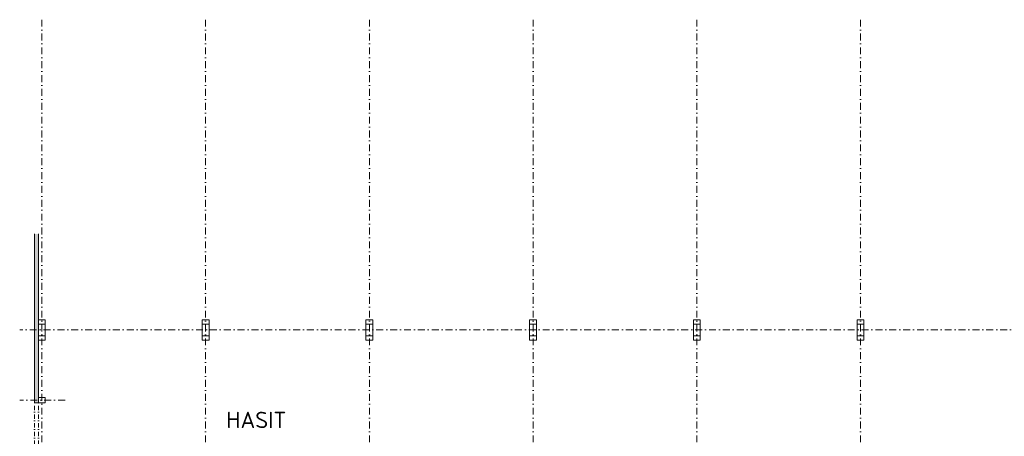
# Model space of a CAD drawing. Header units: millimetres. Extents: x -916886 to 3713765, y -2985421 to 1675785.
# Tile 67 of 256: x 820437 to 892599, y 109403 to 139955. Entities that reach past the tile are written whole.
import ezdxf

# ---------------------------------------------------------------- set-up
doc = ezdxf.new("R2010")
doc.units = ezdxf.units.MM
doc.linetypes.add('DASHDOT', pattern=[25.4, 12.7, -6.35, 0, -6.35])
for name, color, linetype, lineweight in [('A99_N_kce-pohl', 1, 'Continuous', 9), ('A99_N_kce-pohl @ 200 VP1', 1, 'Continuous', 9), ('A99_N_kce-pohl @ 200 VP10', 1, 'Continuous', 9), ('A99_N_kce-pohl @ 200 VP11', 1, 'Continuous', 9), ('A99_N_kce-pohl @ 200 VP12', 1, 'Continuous', 9), ('A99_N_kce-pohl @ 200 VP13', 1, 'Continuous', 9), ('A99_N_kce-pohl @ 200 VP14', 1, 'Continuous', 9), ('A99_N_kce-pohl @ 200 VP15', 1, 'Continuous', 9), ('A99_N_kce-pohl @ 200 VP16', 1, 'Continuous', 9), ('A99_N_kce-pohl @ 200 VP17', 1, 'Continuous', 9), ('A99_N_kce-pohl @ 200 VP18', 1, 'Continuous', 9), ('A99_N_kce-pohl @ 200 VP19', 1, 'Continuous', 9), ('A99_N_kce-pohl @ 200 VP2', 1, 'Continuous', 9), ('A99_N_kce-pohl @ 200 VP20', 1, 'Continuous', 9), ('A99_N_kce-pohl @ 200 VP21', 1, 'Continuous', 9), ('A99_N_kce-pohl @ 200 VP22', 1, 'Continuous', 9), ('A99_N_kce-pohl @ 200 VP23', 1, 'Continuous', 9), ('A99_N_kce-pohl @ 200 VP24', 1, 'Continuous', 9), ('A99_N_kce-pohl @ 200 VP25', 1, 'Continuous', 9), ('A99_N_kce-pohl @ 200 VP26', 1, 'Continuous', 9), ('A99_N_kce-pohl @ 200 VP27', 1, 'Continuous', 9), ('A99_N_kce-pohl @ 200 VP28', 1, 'Continuous', 9), ('A99_N_kce-pohl @ 200 VP29', 1, 'Continuous', 9), ('A99_N_kce-pohl @ 200 VP3', 1, 'Continuous', 9), ('A99_N_kce-pohl @ 200 VP30', 1, 'Continuous', 9), ('A99_N_kce-pohl @ 200 VP32', 1, 'Continuous', 9), ('A99_N_kce-pohl @ 200 VP33', 1, 'Continuous', 9), ('A99_N_kce-pohl @ 200 VP34', 1, 'Continuous', 9), ('A99_N_kce-pohl @ 200 VP35', 1, 'Continuous', 9), ('A99_N_kce-pohl @ 200 VP36', 1, 'Continuous', 9), ('A99_N_kce-pohl @ 200 VP37', 1, 'Continuous', 9), ('A99_N_kce-pohl @ 200 VP39', 1, 'Continuous', 9), ('A99_N_kce-pohl @ 200 VP4', 1, 'Continuous', 9), ('A99_N_kce-pohl @ 200 VP40', 1, 'Continuous', 9), ('A99_N_kce-pohl @ 200 VP41', 1, 'Continuous', 9), ('A99_N_kce-pohl @ 200 VP42', 1, 'Continuous', 9), ('A99_N_kce-pohl @ 200 VP43', 1, 'Continuous', 9), ('A99_N_kce-pohl @ 200 VP46', 1, 'Continuous', 9), ('A99_N_kce-pohl @ 200 VP47', 1, 'Continuous', 9), ('A99_N_kce-pohl @ 200 VP48', 1, 'Continuous', 9), ('A99_N_kce-pohl @ 200 VP49', 1, 'Continuous', 9), ('A99_N_kce-pohl @ 200 VP50', 1, 'Continuous', 9), ('A99_N_kce-pohl @ 200 VP51', 1, 'Continuous', 9), ('A99_N_kce-pohl @ 200 VP6', 1, 'Continuous', 9), ('A99_N_kce-pohl @ 200 VP7', 1, 'Continuous', 9), ('A99_N_kce-pohl @ 200 VP8', 1, 'Continuous', 9), ('A99_N_kce-pohl @ 200 VPModel', 1, 'Continuous', 9), ('A99_N_kce-pohl @ 50', 1, 'Continuous', 9)]:
    doc.layers.add(name, color=color, linetype=linetype, lineweight=lineweight)
doc.styles.add('ad_popis 100', font='isocpeur.ttf', dxfattribs={"height": 200})
pattern_1 = [(45, (816062.5, 0), (-42.426407, 42.426407), []), (45, (816090.784, 0), (-42.426407, 42.426407), []), (135, (816110.524, 5.6), (-42.426407, -42.426407), [40, -20]), (135, (816124.666, 19.74), (-42.426407, -42.426407), [40, -20])]
pattern_2 = [(315, (2e-10, -816062.5), (42.426407, 42.426407), []), (315, (2e-10, -816090.784), (42.426407, 42.426407), []), (45, (5.6, -816110.524), (-42.426407, 42.426407), [40, -20]), (45, (19.74, -816124.666), (-42.426407, 42.426407), [40, -20])]
pattern_3 = [(135, (-4e-10, 816062.5), (-42.426407, -42.426407), []), (135, (-4e-10, 816090.784), (-42.426407, -42.426407), []), (225, (-5.6, 816110.524), (42.426407, -42.426407), [40, -20]), (225, (-19.74, 816124.666), (42.426407, -42.426407), [40, -20])]

# ---------------------------------------------------------------- blocks, each defined once
blk = doc.blocks.new('*U5498')
at = {"layer": 'A99_N_kce-pohl @ 200 VP1', "linetype": 'Continuous', "lineweight": 0, "transparency": 33554687}
h = blk.add_hatch(dxfattribs=at)
h.set_pattern_fill('ZDIVO-PLYNOSILIK', scale=20)
h.set_pattern_definition(pattern_1)
h.paths.add_polyline_path([(821813, 117798), (821813, 117750), (821813, 111850), (821513, 111850), (821513, 124250), (821813, 124250)])
at = {"layer": 'A99_N_kce-pohl @ 200 VP10', "linetype": 'Continuous', "lineweight": 0, "transparency": 33554687}
h = blk.add_hatch(dxfattribs=at)
h.set_pattern_fill('ZDIVO-PLYNOSILIK', scale=20)
h.set_pattern_definition(pattern_1)
h.paths.add_polyline_path([(821813, 117798), (821813, 117750), (821813, 111850), (821513, 111850), (821513, 124250), (821813, 124250)])
at = {"layer": 'A99_N_kce-pohl @ 200 VP11', "linetype": 'Continuous', "lineweight": 0, "transparency": 33554687}
h = blk.add_hatch(dxfattribs=at)
h.set_pattern_fill('ZDIVO-PLYNOSILIK', scale=20)
h.set_pattern_definition(pattern_1)
h.paths.add_polyline_path([(821813, 117798), (821813, 117750), (821813, 111850), (821513, 111850), (821513, 124250), (821813, 124250)])
at = {"layer": 'A99_N_kce-pohl @ 200 VP12', "linetype": 'Continuous', "lineweight": 0, "transparency": 33554687}
h = blk.add_hatch(dxfattribs=at)
h.set_pattern_fill('ZDIVO-PLYNOSILIK', scale=20)
h.set_pattern_definition(pattern_1)
h.paths.add_polyline_path([(821813, 117798), (821813, 117750), (821813, 111850), (821513, 111850), (821513, 124250), (821813, 124250)])
at = {"layer": 'A99_N_kce-pohl @ 200 VP13', "linetype": 'Continuous', "lineweight": 0, "transparency": 33554687}
h = blk.add_hatch(dxfattribs=at)
h.set_pattern_fill('ZDIVO-PLYNOSILIK', scale=20)
h.set_pattern_definition(pattern_2)
h.paths.add_polyline_path([(821813, 117798), (821813, 117750), (821813, 111850), (821513, 111850), (821513, 124250), (821813, 124250)])
at = {"layer": 'A99_N_kce-pohl @ 200 VP14', "linetype": 'Continuous', "lineweight": 0, "transparency": 33554687}
h = blk.add_hatch(dxfattribs=at)
h.set_pattern_fill('ZDIVO-PLYNOSILIK', scale=20)
h.set_pattern_definition(pattern_1)
h.paths.add_polyline_path([(821813, 117798), (821813, 117750), (821813, 111850), (821513, 111850), (821513, 124250), (821813, 124250)])
at = {"layer": 'A99_N_kce-pohl @ 200 VP15', "linetype": 'Continuous', "lineweight": 0, "transparency": 33554687}
h = blk.add_hatch(dxfattribs=at)
h.set_pattern_fill('ZDIVO-PLYNOSILIK', scale=20)
h.set_pattern_definition(pattern_1)
h.paths.add_polyline_path([(821813, 117798), (821813, 117750), (821813, 111850), (821513, 111850), (821513, 124250), (821813, 124250)])
at = {"layer": 'A99_N_kce-pohl @ 200 VP16', "linetype": 'Continuous', "lineweight": 0, "transparency": 33554687}
h = blk.add_hatch(dxfattribs=at)
h.set_pattern_fill('ZDIVO-PLYNOSILIK', scale=20)
h.set_pattern_definition(pattern_2)
h.paths.add_polyline_path([(821813, 117798), (821813, 117750), (821813, 111850), (821513, 111850), (821513, 124250), (821813, 124250)])
at = {"layer": 'A99_N_kce-pohl @ 200 VP17', "linetype": 'Continuous', "lineweight": 0, "transparency": 33554687}
h = blk.add_hatch(dxfattribs=at)
h.set_pattern_fill('ZDIVO-PLYNOSILIK', scale=20)
h.set_pattern_definition(pattern_1)
h.paths.add_polyline_path([(821813, 117798), (821813, 117750), (821813, 111850), (821513, 111850), (821513, 124250), (821813, 124250)])
at = {"layer": 'A99_N_kce-pohl @ 200 VP18', "linetype": 'Continuous', "lineweight": 0, "transparency": 33554687}
h = blk.add_hatch(dxfattribs=at)
h.set_pattern_fill('ZDIVO-PLYNOSILIK', scale=20)
h.set_pattern_definition(pattern_3)
h.paths.add_polyline_path([(821813, 117798), (821813, 117750), (821813, 111850), (821513, 111850), (821513, 124250), (821813, 124250)])
at = {"layer": 'A99_N_kce-pohl @ 200 VP19', "linetype": 'Continuous', "lineweight": 0, "transparency": 33554687}
h = blk.add_hatch(dxfattribs=at)
h.set_pattern_fill('ZDIVO-PLYNOSILIK', scale=20)
h.set_pattern_definition(pattern_2)
h.paths.add_polyline_path([(821813, 117798), (821813, 117750), (821813, 111850), (821513, 111850), (821513, 124250), (821813, 124250)])
at = {"layer": 'A99_N_kce-pohl @ 200 VP2', "linetype": 'Continuous', "lineweight": 0, "transparency": 33554687}
h = blk.add_hatch(dxfattribs=at)
h.set_pattern_fill('ZDIVO-PLYNOSILIK', scale=20)
h.set_pattern_definition(pattern_1)
h.paths.add_polyline_path([(821813, 117798), (821813, 117750), (821813, 111850), (821513, 111850), (821513, 124250), (821813, 124250)])
at = {"layer": 'A99_N_kce-pohl @ 200 VP20', "linetype": 'Continuous', "lineweight": 0, "transparency": 33554687}
h = blk.add_hatch(dxfattribs=at)
h.set_pattern_fill('ZDIVO-PLYNOSILIK', scale=20)
h.set_pattern_definition(pattern_1)
h.paths.add_polyline_path([(821813, 117798), (821813, 117750), (821813, 111850), (821513, 111850), (821513, 124250), (821813, 124250)])
at = {"layer": 'A99_N_kce-pohl @ 200 VP21', "linetype": 'Continuous', "lineweight": 0, "transparency": 33554687}
h = blk.add_hatch(dxfattribs=at)
h.set_pattern_fill('ZDIVO-PLYNOSILIK', scale=20)
h.set_pattern_definition(pattern_1)
h.paths.add_polyline_path([(821813, 117798), (821813, 117750), (821813, 111850), (821513, 111850), (821513, 124250), (821813, 124250)])
at = {"layer": 'A99_N_kce-pohl @ 200 VP22', "linetype": 'Continuous', "lineweight": 0, "transparency": 33554687}
h = blk.add_hatch(dxfattribs=at)
h.set_pattern_fill('ZDIVO-PLYNOSILIK', scale=20)
h.set_pattern_definition(pattern_3)
h.paths.add_polyline_path([(821813, 117798), (821813, 117750), (821813, 111850), (821513, 111850), (821513, 124250), (821813, 124250)])
at = {"layer": 'A99_N_kce-pohl @ 200 VP23', "linetype": 'Continuous', "lineweight": 0, "transparency": 33554687}
h = blk.add_hatch(dxfattribs=at)
h.set_pattern_fill('ZDIVO-PLYNOSILIK', scale=20)
h.set_pattern_definition(pattern_2)
h.paths.add_polyline_path([(821813, 117798), (821813, 117750), (821813, 111850), (821513, 111850), (821513, 124250), (821813, 124250)])
at = {"layer": 'A99_N_kce-pohl @ 200 VP24', "linetype": 'Continuous', "lineweight": 0, "transparency": 33554687}
h = blk.add_hatch(dxfattribs=at)
h.set_pattern_fill('ZDIVO-PLYNOSILIK', scale=20)
h.set_pattern_definition(pattern_1)
h.paths.add_polyline_path([(821813, 117798), (821813, 117750), (821813, 111850), (821513, 111850), (821513, 124250), (821813, 124250)])
at = {"layer": 'A99_N_kce-pohl @ 200 VP25', "linetype": 'Continuous', "lineweight": 0, "transparency": 33554687}
h = blk.add_hatch(dxfattribs=at)
h.set_pattern_fill('ZDIVO-PLYNOSILIK', scale=20)
h.set_pattern_definition(pattern_1)
h.paths.add_polyline_path([(821813, 117798), (821813, 117750), (821813, 111850), (821513, 111850), (821513, 124250), (821813, 124250)])
at = {"layer": 'A99_N_kce-pohl @ 200 VP26', "linetype": 'Continuous', "lineweight": 0, "transparency": 33554687}
h = blk.add_hatch(dxfattribs=at)
h.set_pattern_fill('ZDIVO-PLYNOSILIK', scale=20)
h.set_pattern_definition(pattern_1)
h.paths.add_polyline_path([(821813, 117798), (821813, 117750), (821813, 111850), (821513, 111850), (821513, 124250), (821813, 124250)])
at = {"layer": 'A99_N_kce-pohl @ 200 VP27', "linetype": 'Continuous', "lineweight": 0, "transparency": 33554687}
h = blk.add_hatch(dxfattribs=at)
h.set_pattern_fill('ZDIVO-PLYNOSILIK', scale=20)
h.set_pattern_definition(pattern_3)
h.paths.add_polyline_path([(821813, 117798), (821813, 117750), (821813, 111850), (821513, 111850), (821513, 124250), (821813, 124250)])
at = {"layer": 'A99_N_kce-pohl @ 200 VP28', "linetype": 'Continuous', "lineweight": 0, "transparency": 33554687}
h = blk.add_hatch(dxfattribs=at)
h.set_pattern_fill('ZDIVO-PLYNOSILIK', scale=20)
h.set_pattern_definition(pattern_1)
h.paths.add_polyline_path([(821813, 117798), (821813, 117750), (821813, 111850), (821513, 111850), (821513, 124250), (821813, 124250)])
at = {"layer": 'A99_N_kce-pohl @ 200 VP29', "linetype": 'Continuous', "lineweight": 0, "transparency": 33554687}
h = blk.add_hatch(dxfattribs=at)
h.set_pattern_fill('ZDIVO-PLYNOSILIK', scale=20)
h.set_pattern_definition(pattern_1)
h.paths.add_polyline_path([(821813, 117798), (821813, 117750), (821813, 111850), (821513, 111850), (821513, 124250), (821813, 124250)])
at = {"layer": 'A99_N_kce-pohl @ 200 VP3', "linetype": 'Continuous', "lineweight": 0, "transparency": 33554687}
h = blk.add_hatch(dxfattribs=at)
h.set_pattern_fill('ZDIVO-PLYNOSILIK', scale=20)
h.set_pattern_definition(pattern_1)
h.paths.add_polyline_path([(821813, 117798), (821813, 117750), (821813, 111850), (821513, 111850), (821513, 124250), (821813, 124250)])
at = {"layer": 'A99_N_kce-pohl @ 200 VP30', "linetype": 'Continuous', "lineweight": 0, "transparency": 33554687}
h = blk.add_hatch(dxfattribs=at)
h.set_pattern_fill('ZDIVO-PLYNOSILIK', scale=20)
h.set_pattern_definition(pattern_1)
h.paths.add_polyline_path([(821813, 117798), (821813, 117750), (821813, 111850), (821513, 111850), (821513, 124250), (821813, 124250)])
at = {"layer": 'A99_N_kce-pohl @ 200 VP32', "linetype": 'Continuous', "lineweight": 0, "transparency": 33554687}
h = blk.add_hatch(dxfattribs=at)
h.set_pattern_fill('ZDIVO-PLYNOSILIK', scale=20)
h.set_pattern_definition(pattern_1)
h.paths.add_polyline_path([(821813, 117798), (821813, 117750), (821813, 111850), (821513, 111850), (821513, 124250), (821813, 124250)])
at = {"layer": 'A99_N_kce-pohl @ 200 VP33', "linetype": 'Continuous', "lineweight": 0, "transparency": 33554687}
h = blk.add_hatch(dxfattribs=at)
h.set_pattern_fill('ZDIVO-PLYNOSILIK', scale=20)
h.set_pattern_definition(pattern_1)
h.paths.add_polyline_path([(821813, 117798), (821813, 117750), (821813, 111850), (821513, 111850), (821513, 124250), (821813, 124250)])
at = {"layer": 'A99_N_kce-pohl @ 200 VP34', "linetype": 'Continuous', "lineweight": 0, "transparency": 33554687}
h = blk.add_hatch(dxfattribs=at)
h.set_pattern_fill('ZDIVO-PLYNOSILIK', scale=20)
h.set_pattern_definition(pattern_1)
h.paths.add_polyline_path([(821813, 117798), (821813, 117750), (821813, 111850), (821513, 111850), (821513, 124250), (821813, 124250)])
at = {"layer": 'A99_N_kce-pohl @ 200 VP35', "linetype": 'Continuous', "lineweight": 0, "transparency": 33554687}
h = blk.add_hatch(dxfattribs=at)
h.set_pattern_fill('ZDIVO-PLYNOSILIK', scale=20)
h.set_pattern_definition(pattern_1)
h.paths.add_polyline_path([(821813, 117798), (821813, 117750), (821813, 111850), (821513, 111850), (821513, 124250), (821813, 124250)])
at = {"layer": 'A99_N_kce-pohl @ 200 VP36', "linetype": 'Continuous', "lineweight": 0, "transparency": 33554687}
h = blk.add_hatch(dxfattribs=at)
h.set_pattern_fill('ZDIVO-PLYNOSILIK', scale=20)
h.set_pattern_definition(pattern_1)
h.paths.add_polyline_path([(821813, 117798), (821813, 117750), (821813, 111850), (821513, 111850), (821513, 124250), (821813, 124250)])
at = {"layer": 'A99_N_kce-pohl @ 200 VP37', "linetype": 'Continuous', "lineweight": 0, "transparency": 33554687}
h = blk.add_hatch(dxfattribs=at)
h.set_pattern_fill('ZDIVO-PLYNOSILIK', scale=20)
h.set_pattern_definition(pattern_1)
h.paths.add_polyline_path([(821813, 117798), (821813, 117750), (821813, 111850), (821513, 111850), (821513, 124250), (821813, 124250)])
at = {"layer": 'A99_N_kce-pohl @ 200 VP39', "linetype": 'Continuous', "lineweight": 0, "transparency": 33554687}
h = blk.add_hatch(dxfattribs=at)
h.set_pattern_fill('ZDIVO-PLYNOSILIK', scale=20)
h.set_pattern_definition(pattern_1)
h.paths.add_polyline_path([(821813, 117798), (821813, 117750), (821813, 111850), (821513, 111850), (821513, 124250), (821813, 124250)])
at = {"layer": 'A99_N_kce-pohl @ 200 VP4', "linetype": 'Continuous', "lineweight": 0, "transparency": 33554687}
h = blk.add_hatch(dxfattribs=at)
h.set_pattern_fill('ZDIVO-PLYNOSILIK', scale=20)
h.set_pattern_definition(pattern_1)
h.paths.add_polyline_path([(821813, 117798), (821813, 117750), (821813, 111850), (821513, 111850), (821513, 124250), (821813, 124250)])
at = {"layer": 'A99_N_kce-pohl @ 200 VP40', "linetype": 'Continuous', "lineweight": 0, "transparency": 33554687}
h = blk.add_hatch(dxfattribs=at)
h.set_pattern_fill('ZDIVO-PLYNOSILIK', scale=20)
h.set_pattern_definition(pattern_1)
h.paths.add_polyline_path([(821813, 117798), (821813, 117750), (821813, 111850), (821513, 111850), (821513, 124250), (821813, 124250)])
at = {"layer": 'A99_N_kce-pohl @ 200 VP41', "linetype": 'Continuous', "lineweight": 0, "transparency": 33554687}
h = blk.add_hatch(dxfattribs=at)
h.set_pattern_fill('ZDIVO-PLYNOSILIK', scale=20)
h.set_pattern_definition(pattern_1)
h.paths.add_polyline_path([(821813, 117798), (821813, 117750), (821813, 111850), (821513, 111850), (821513, 124250), (821813, 124250)])
at = {"layer": 'A99_N_kce-pohl @ 200 VP42', "linetype": 'Continuous', "lineweight": 0, "transparency": 33554687}
h = blk.add_hatch(dxfattribs=at)
h.set_pattern_fill('ZDIVO-PLYNOSILIK', scale=20)
h.set_pattern_definition(pattern_1)
h.paths.add_polyline_path([(821813, 117798), (821813, 117750), (821813, 111850), (821513, 111850), (821513, 124250), (821813, 124250)])
at = {"layer": 'A99_N_kce-pohl @ 200 VP43', "linetype": 'Continuous', "lineweight": 0, "transparency": 33554687}
h = blk.add_hatch(dxfattribs=at)
h.set_pattern_fill('ZDIVO-PLYNOSILIK', scale=20)
h.set_pattern_definition([(315, (-2e-10, -816062.5), (42.426407, 42.426407), []), (315, (-2e-10, -816090.784), (42.426407, 42.426407), []), (45, (5.6, -816110.524), (-42.426407, 42.426407), [40, -20]), (45, (19.74, -816124.666), (-42.426407, 42.426407), [40, -20])])
h.paths.add_polyline_path([(821813, 117798), (821813, 117750), (821813, 111850), (821513, 111850), (821513, 124250), (821813, 124250)])
at = {"layer": 'A99_N_kce-pohl @ 200 VP46', "linetype": 'Continuous', "lineweight": 0, "transparency": 33554687}
h = blk.add_hatch(dxfattribs=at)
h.set_pattern_fill('ZDIVO-PLYNOSILIK', scale=20)
h.set_pattern_definition(pattern_1)
h.paths.add_polyline_path([(821813, 117798), (821813, 117750), (821813, 111850), (821513, 111850), (821513, 124250), (821813, 124250)])
at = {"layer": 'A99_N_kce-pohl @ 200 VP47', "linetype": 'Continuous', "lineweight": 0, "transparency": 33554687}
h = blk.add_hatch(dxfattribs=at)
h.set_pattern_fill('ZDIVO-PLYNOSILIK', scale=20)
h.set_pattern_definition(pattern_1)
h.paths.add_polyline_path([(821813, 117798), (821813, 117750), (821813, 111850), (821513, 111850), (821513, 124250), (821813, 124250)])
at = {"layer": 'A99_N_kce-pohl @ 200 VP48', "linetype": 'Continuous', "lineweight": 0, "transparency": 33554687}
h = blk.add_hatch(dxfattribs=at)
h.set_pattern_fill('ZDIVO-PLYNOSILIK', scale=20)
h.set_pattern_definition(pattern_3)
h.paths.add_polyline_path([(821813, 117798), (821813, 117750), (821813, 111850), (821513, 111850), (821513, 124250), (821813, 124250)])
at = {"layer": 'A99_N_kce-pohl @ 200 VP49', "linetype": 'Continuous', "lineweight": 0, "transparency": 33554687}
h = blk.add_hatch(dxfattribs=at)
h.set_pattern_fill('ZDIVO-PLYNOSILIK', scale=20)
h.set_pattern_definition(pattern_1)
h.paths.add_polyline_path([(821813, 117798), (821813, 117750), (821813, 111850), (821513, 111850), (821513, 124250), (821813, 124250)])
at = {"layer": 'A99_N_kce-pohl @ 200 VP50', "linetype": 'Continuous', "lineweight": 0, "transparency": 33554687}
h = blk.add_hatch(dxfattribs=at)
h.set_pattern_fill('ZDIVO-PLYNOSILIK', scale=20)
h.set_pattern_definition(pattern_1)
h.paths.add_polyline_path([(821813, 117798), (821813, 117750), (821813, 111850), (821513, 111850), (821513, 124250), (821813, 124250)])
at = {"layer": 'A99_N_kce-pohl @ 200 VP51', "linetype": 'Continuous', "lineweight": 0, "transparency": 33554687}
h = blk.add_hatch(dxfattribs=at)
h.set_pattern_fill('ZDIVO-PLYNOSILIK', scale=20)
h.set_pattern_definition(pattern_1)
h.paths.add_polyline_path([(821813, 117798), (821813, 117750), (821813, 111850), (821513, 111850), (821513, 124250), (821813, 124250)])
at = {"layer": 'A99_N_kce-pohl @ 200 VP6', "linetype": 'Continuous', "lineweight": 0, "transparency": 33554687}
h = blk.add_hatch(dxfattribs=at)
h.set_pattern_fill('ZDIVO-PLYNOSILIK', scale=20)
h.set_pattern_definition(pattern_1)
h.paths.add_polyline_path([(821813, 117798), (821813, 117750), (821813, 111850), (821513, 111850), (821513, 124250), (821813, 124250)])
at = {"layer": 'A99_N_kce-pohl @ 200 VP7', "linetype": 'Continuous', "lineweight": 0, "transparency": 33554687}
h = blk.add_hatch(dxfattribs=at)
h.set_pattern_fill('ZDIVO-PLYNOSILIK', scale=20)
h.set_pattern_definition(pattern_1)
h.paths.add_polyline_path([(821813, 117798), (821813, 117750), (821813, 111850), (821513, 111850), (821513, 124250), (821813, 124250)])
at = {"layer": 'A99_N_kce-pohl @ 200 VP8', "linetype": 'Continuous', "lineweight": 0, "transparency": 33554687}
h = blk.add_hatch(dxfattribs=at)
h.set_pattern_fill('ZDIVO-PLYNOSILIK', scale=20)
h.set_pattern_definition(pattern_1)
h.paths.add_polyline_path([(821813, 117798), (821813, 117750), (821813, 111850), (821513, 111850), (821513, 124250), (821813, 124250)])
at = {"layer": 'A99_N_kce-pohl @ 200 VPModel', "linetype": 'Continuous', "lineweight": 0, "transparency": 33554687}
h = blk.add_hatch(dxfattribs=at)
h.set_pattern_fill('ZDIVO-PLYNOSILIK', scale=20)
h.set_pattern_definition(pattern_1)
h.paths.add_polyline_path([(821813, 117798), (821813, 117750), (821813, 111850), (821513, 111850), (821513, 124250), (821813, 124250)])
at = {"layer": 'A99_N_kce-pohl @ 50', "linetype": 'Continuous', "lineweight": 0, "transparency": 33554687}
h = blk.add_hatch(dxfattribs=at)
h.set_pattern_fill('ZDIVO-PLYNOSILIK', scale=20)
h.set_pattern_definition(pattern_1)
h.paths.add_polyline_path([(821813, 117798), (821813, 117750), (821813, 111850), (821513, 111850), (821513, 124250), (821813, 124250)])

msp = doc.modelspace()

# ---------------------------------------------------------------- linework, layer by layer
at = {"layer": 'A99_N_kce-pohl', "color": 7, "linetype": 'DASHDOT', "ltscale": 40}
for p, q in [((822062.5, 139955), (822062.5, 25785)), ((834062.5, 139955), (834062.5, 22692.5)), ((846062.5, 139955), (846062.5, -5085)), ((858062.5, 139955), (858062.5, -5085)), ((870062.5, 139955), (870062.5, -5085)), ((882062.5, 139955), (882062.5, -5085))]:
    msp.add_line(p, q, dxfattribs=at)
at = {"layer": 'A99_N_kce-pohl', "color": 7}
msp.add_line((821512.5, 124250), (821512.5, 111850), dxfattribs=at)
at = {"layer": 'A99_N_kce-pohl', "color": 7, "linetype": 'Continuous'}
msp.add_lwpolyline([(821812.5, 111850), (821812.5, 124250)], dxfattribs=at)
at = {"layer": 'A99_N_kce-pohl', "color": 7, "linetype": 'Continuous', "ltscale": 2}
for points in [[(822312.5, 116450), (821812.5, 116450), (821812.5, 117950), (822312.5, 117950)], [(822312.5, 116450), (821812.5, 116450), (821812.5, 117950), (822312.5, 117950)], [(834312.5, 116450), (833812.5, 116450), (833812.5, 117950), (834312.5, 117950)], [(834312.5, 116450), (833812.5, 116450), (833812.5, 117950), (834312.5, 117950)], [(846312.5, 116450), (845812.5, 116450), (845812.5, 117950), (846312.5, 117950)], [(846312.5, 116450), (845812.5, 116450), (845812.5, 117950), (846312.5, 117950)], [(858312.5, 116450), (857812.5, 116450), (857812.5, 117950), (858312.5, 117950)], [(858312.5, 116450), (857812.5, 116450), (857812.5, 117950), (858312.5, 117950)], [(870312.5, 116450), (869812.5, 116450), (869812.5, 117950), (870312.5, 117950)], [(870312.5, 116450), (869812.5, 116450), (869812.5, 117950), (870312.5, 117950)], [(882312.5, 116450), (881812.5, 116450), (881812.5, 117950), (882312.5, 117950)], [(882312.5, 116450), (881812.5, 116450), (881812.5, 117950), (882312.5, 117950)]]:
    msp.add_lwpolyline(points, close=True, dxfattribs=at)
at = {"layer": 'A99_N_kce-pohl', "color": 7, "linetype": 'Continuous', "lineweight": 20, "ltscale": 2}
for points in [[(821812.5, 117950), (822312.5, 117950), (822312.5, 117630), (821812.5, 117630)], [(833812.5, 117950), (834312.5, 117950), (834312.5, 117630), (833812.5, 117630)], [(845812.5, 117950), (846312.5, 117950), (846312.5, 117630), (845812.5, 117630)], [(857812.5, 117950), (858312.5, 117950), (858312.5, 117630), (857812.5, 117630)], [(869812.5, 117950), (870312.5, 117950), (870312.5, 117630), (869812.5, 117630)], [(881812.5, 117950), (882312.5, 117950), (882312.5, 117630), (881812.5, 117630)], [(821812.5, 116770), (822312.5, 116770), (822312.5, 116450), (821812.5, 116450)], [(833812.5, 116770), (834312.5, 116770), (834312.5, 116450), (833812.5, 116450)], [(845812.5, 116770), (846312.5, 116770), (846312.5, 116450), (845812.5, 116450)], [(857812.5, 116770), (858312.5, 116770), (858312.5, 116450), (857812.5, 116450)], [(869812.5, 116770), (870312.5, 116770), (870312.5, 116450), (869812.5, 116450)], [(881812.5, 116770), (882312.5, 116770), (882312.5, 116450), (881812.5, 116450)]]:
    msp.add_lwpolyline(points, close=True, dxfattribs=at)
at = {"layer": 'A99_N_kce-pohl', "color": 7, "linetype": 'DASHDOT', "ltscale": 40}
for points in [[(969012.5, 117200), (820437.5, 117200)], [(823762.5, 112050), (820437.5, 112050)]]:
    msp.add_lwpolyline(points, dxfattribs=at)
at = {"layer": 'A99_N_kce-pohl', "color": 7, "linetype": 'Continuous', "lineweight": 20, "ltscale": 2}
msp.add_lwpolyline([(821812.5, 112250), (822312.5, 112250), (822312.5, 111850), (821512.5, 111850)], dxfattribs=at)
at = {"layer": 'A99_N_kce-pohl', "color": 7, "linetype": 'DASHDOT', "ltscale": 25}
for points in [[(821512.5, 106250), (821512.5, 111850)], [(821812.5, 106250), (821812.5, 111850)]]:
    msp.add_lwpolyline(points, dxfattribs=at)

# ---------------------------------------------------------------- block references
at = {"layer": 'A99_N_kce-pohl', "color": 4, "linetype": 'Continuous', "lineweight": 0}
msp.add_blockref('*U5498', (0, 0), dxfattribs=at)

# ---------------------------------------------------------------- texts
at = {"layer": 'A99_N_kce-pohl', "color": 7, "lineweight": 9, "ltscale": 5, "style": 'ad_popis 100'}
msp.add_text('HASIT', height=1200, dxfattribs=at).set_placement((835582.5, 110005))

doc.saveas('drawing.dxf')
